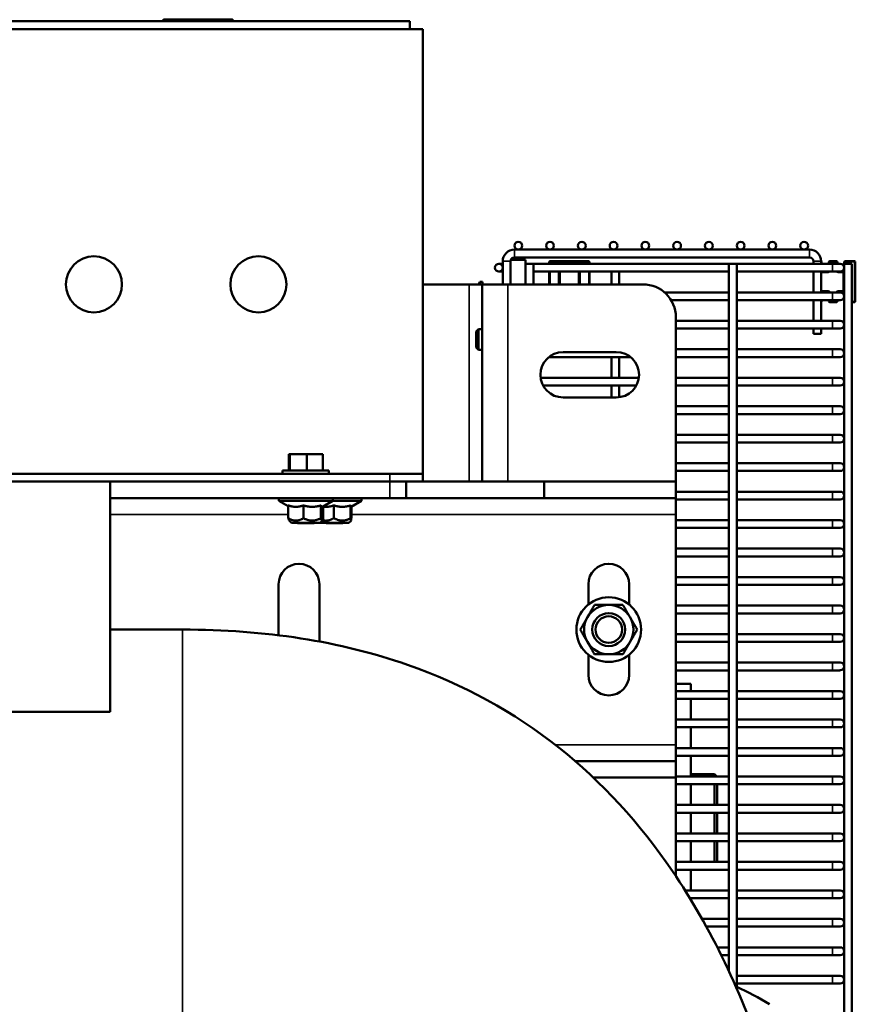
# Model space of a CAD drawing. Header units: inches. Extents: x 1 to 271, y 5 to 171.
# Tile 33 of 256: x 93 to 106, y 51 to 66. Entities that reach past the tile are written whole.
import ezdxf

# ---------------------------------------------------------------- set-up
doc = ezdxf.new("R2010")
doc.units = ezdxf.units.IN
doc.header["$LTSCALE"] = 8
doc.header["$MEASUREMENT"] = 0
doc.layers.add('Visible (ANSI)', color=7, linetype='Continuous', lineweight=50)
doc.layers.add('Visible Narrow (ANSI)', color=7, linetype='Continuous', lineweight=35)

msp = doc.modelspace()

# ---------------------------------------------------------------- linework, layer by layer
at = {"layer": 'Visible (ANSI)'}
for p, q in [((82.188, 65.502), (98.788, 65.502)), ((95.034, 65.502), (95.034, 65.514)), ((95.046, 65.527), (96.09, 65.527)), ((96.103, 65.502), (96.103, 65.514)), ((98.788, 65.382), (98.788, 65.502)), ((81.985, 65.382), (98.985, 65.382)), ((98.985, 58.622), (98.985, 65.382)), ((100.378, 62.03), (104.866, 62.03)), ((100.201, 61.877), (100.201, 61.758)), ((100.201, 61.877), (100.202, 61.877)), ((100.201, 61.502), (100.201, 61.853)), ((100.319, 61.502), (100.319, 61.853)), ((100.324, 61.877), (100.548, 61.877)), ((100.378, 61.912), (104.866, 61.912)), ((100.548, 61.502), (100.548, 61.877)), ((100.908, 61.843), (100.908, 61.814)), ((101.074, 61.855), (100.921, 61.855)), ((101.061, 61.843), (101.061, 61.814)), ((101.355, 61.855), (101.074, 61.855)), ((101.508, 61.855), (101.355, 61.855)), ((101.367, 61.814), (101.367, 61.843)), ((101.52, 61.814), (101.52, 61.843)), ((104.925, 61.853), (104.925, 61.814)), ((105.043, 61.853), (105.043, 61.814)), ((105.049, 61.814), (105.049, 61.843)), ((105.161, 61.843), (105.161, 61.814)), ((105.276, 61.855), (105.174, 61.855)), ((105.289, 61.814), (105.289, 61.843)), ((105.392, 61.843), (105.392, 61.814)), ((105.549, 61.855), (105.404, 61.855)), ((105.562, 61.243), (105.562, 61.843)), ((100.201, 61.814), (100.142, 61.814)), ((100.142, 61.695), (100.201, 61.695)), ((100.201, 61.751), (100.201, 61.502)), ((100.548, 61.814), (100.549, 61.814)), ((100.548, 61.695), (100.549, 61.695)), ((100.667, 61.814), (100.549, 61.814)), ((100.549, 61.502), (100.549, 61.814)), ((103.64, 61.814), (100.667, 61.814)), ((100.667, 61.502), (100.667, 61.814)), ((103.64, 61.695), (100.667, 61.695)), ((100.908, 61.695), (100.908, 61.502)), ((101.061, 61.695), (101.061, 61.502)), ((101.367, 61.502), (101.367, 61.695)), ((101.52, 61.502), (101.52, 61.695)), ((101.854, 61.695), (101.854, 61.502)), ((101.972, 61.695), (101.972, 61.502)), ((103.758, 61.814), (103.64, 61.814)), ((103.64, 51.055), (103.64, 61.814)), ((105.215, 61.814), (103.758, 61.814)), ((103.758, 50.794), (103.758, 61.814)), ((105.215, 61.695), (103.758, 61.695)), ((104.925, 61.695), (104.925, 61.38)), ((105.043, 61.695), (105.043, 61.38)), ((105.333, 61.814), (105.215, 61.814)), ((105.215, 61.695), (105.333, 61.695)), ((105.379, 61.695), (105.333, 61.695)), ((105.51, 61.814), (105.392, 61.814)), ((105.392, 42.786), (105.392, 61.814)), ((105.51, 42.76), (105.51, 61.814)), ((98.985, 61.502), (99.689, 61.502)), ((99.886, 61.502), (99.689, 61.502)), ((99.834, 61.502), (99.855, 61.538)), ((99.855, 61.502), (99.855, 61.538)), ((99.855, 61.538), (99.895, 61.538)), ((100.279, 61.502), (99.886, 61.502)), ((99.886, 58.502), (99.886, 61.502)), ((99.895, 61.502), (99.895, 61.538)), ((100.279, 61.502), (102.333, 61.502)), ((105.062, 61.39), (105.149, 61.39)), ((105.301, 61.39), (105.379, 61.39)), ((103.64, 61.38), (102.659, 61.38)), ((103.64, 61.262), (102.759, 61.262)), ((105.215, 61.38), (103.758, 61.38)), ((105.215, 61.262), (103.758, 61.262)), ((104.925, 61.262), (104.925, 60.947)), ((105.043, 61.262), (105.043, 60.947)), ((105.049, 61.243), (105.049, 61.262)), ((105.161, 61.262), (105.161, 61.243)), ((105.333, 61.38), (105.215, 61.38)), ((105.215, 61.262), (105.333, 61.262)), ((105.289, 61.243), (105.289, 61.262)), ((105.174, 61.23), (105.276, 61.23)), ((105.51, 61.23), (105.549, 61.23)), ((102.833, 61.002), (102.833, 58.502)), ((103.64, 60.947), (102.833, 60.947)), ((105.215, 60.947), (103.758, 60.947)), ((105.333, 60.947), (105.215, 60.947)), ((99.797, 60.785), (99.831, 60.819)), ((99.831, 60.819), (99.831, 60.506)), ((99.886, 60.819), (99.831, 60.819)), ((103.64, 60.829), (102.833, 60.829)), ((105.215, 60.829), (103.758, 60.829)), ((104.925, 60.829), (104.925, 60.751)), ((105.043, 60.829), (105.043, 60.751)), ((105.215, 60.829), (105.333, 60.829)), ((99.797, 60.54), (99.797, 60.785)), ((105.043, 60.751), (104.925, 60.751)), ((99.797, 60.54), (99.831, 60.506)), ((99.886, 60.506), (99.831, 60.506)), ((103.64, 60.514), (102.833, 60.514)), ((105.215, 60.514), (103.758, 60.514)), ((105.333, 60.514), (105.215, 60.514)), ((102.143, 60.396), (100.902, 60.396)), ((101.118, 60.472), (101.928, 60.472)), ((101.854, 60.396), (101.854, 60.081)), ((101.972, 60.396), (101.972, 60.081)), ((103.64, 60.396), (102.833, 60.396)), ((105.215, 60.396), (103.758, 60.396)), ((105.215, 60.396), (105.333, 60.396)), ((102.27, 60.081), (100.776, 60.081)), ((103.64, 60.081), (102.833, 60.081)), ((105.215, 60.081), (103.758, 60.081)), ((105.333, 60.081), (105.215, 60.081)), ((102.231, 59.963), (100.814, 59.963)), ((101.854, 59.963), (101.854, 59.782)), ((101.972, 59.963), (101.972, 59.784)), ((103.64, 59.963), (102.833, 59.963)), ((105.215, 59.963), (103.758, 59.963)), ((105.215, 59.963), (105.333, 59.963)), ((101.928, 59.782), (101.118, 59.782)), ((103.64, 59.648), (102.833, 59.648)), ((105.215, 59.648), (103.758, 59.648)), ((105.333, 59.648), (105.215, 59.648)), ((103.64, 59.53), (102.833, 59.53)), ((105.215, 59.53), (103.758, 59.53)), ((105.215, 59.53), (105.333, 59.53)), ((103.64, 59.215), (102.833, 59.215)), ((105.215, 59.215), (103.758, 59.215)), ((105.333, 59.215), (105.215, 59.215)), ((103.64, 59.097), (102.833, 59.097)), ((105.215, 59.097), (103.758, 59.097)), ((105.215, 59.097), (105.333, 59.097)), ((96.964, 58.922), (96.95, 58.922)), ((96.95, 58.922), (96.95, 58.672)), ((97.22, 58.922), (96.964, 58.922)), ((96.964, 58.922), (96.964, 58.672)), ((97.463, 58.922), (97.22, 58.922)), ((97.22, 58.922), (97.22, 58.672)), ((97.463, 58.922), (97.463, 58.672)), ((103.64, 58.782), (102.833, 58.782)), ((105.215, 58.782), (103.758, 58.782)), ((105.333, 58.782), (105.215, 58.782)), ((98.485, 58.622), (83.647, 58.622)), ((96.853, 58.672), (97.559, 58.672)), ((96.853, 58.672), (96.853, 58.622)), ((97.559, 58.672), (97.559, 58.622)), ((98.485, 58.622), (98.985, 58.622)), ((98.985, 58.622), (98.985, 58.502)), ((103.64, 58.664), (102.833, 58.664)), ((105.215, 58.664), (103.758, 58.664)), ((105.215, 58.664), (105.333, 58.664)), ((94.233, 58.502), (87.233, 58.502)), ((94.233, 55.002), (94.233, 58.502)), ((98.483, 58.502), (94.233, 58.502)), ((98.483, 58.502), (98.733, 58.502)), ((98.733, 58.252), (98.733, 58.502)), ((98.985, 58.502), (98.733, 58.502)), ((98.985, 58.502), (100.833, 58.502)), ((102.833, 58.502), (100.833, 58.502)), ((100.833, 58.502), (100.833, 58.252)), ((102.833, 58.252), (102.833, 58.502)), ((98.483, 58.252), (94.233, 58.252)), ((96.795, 58.212), (96.795, 58.252)), ((97.618, 58.212), (97.618, 58.252)), ((98.055, 58.212), (98.055, 58.252)), ((98.733, 58.252), (98.483, 58.252)), ((98.733, 58.252), (100.833, 58.252)), ((102.833, 58.252), (100.833, 58.252)), ((103.64, 58.349), (102.833, 58.349)), ((102.833, 58.252), (102.833, 58.002)), ((105.215, 58.349), (103.758, 58.349)), ((105.333, 58.349), (105.215, 58.349)), ((97.618, 58.212), (96.795, 58.212)), ((96.94, 58.128), (96.795, 58.212)), ((96.94, 58.141), (96.94, 57.947)), ((97.17, 58.141), (97.17, 57.947)), ((97.436, 58.141), (97.436, 57.947)), ((97.458, 58.119), (97.618, 58.212)), ((97.473, 58.128), (97.473, 57.947)), ((98.055, 58.212), (97.618, 58.212)), ((97.633, 58.141), (97.633, 57.947)), ((97.888, 58.141), (97.888, 57.947)), ((97.894, 58.118), (98.055, 58.212)), ((97.899, 58.121), (97.899, 57.947)), ((103.64, 58.231), (102.833, 58.231)), ((105.215, 58.231), (103.758, 58.231)), ((105.215, 58.231), (105.333, 58.231)), ((102.833, 54.502), (102.833, 58.002)), ((96.988, 57.877), (96.954, 57.91)), ((96.988, 57.877), (97.425, 57.877)), ((97.08, 57.872), (97.075, 57.877)), ((97.08, 57.872), (97.333, 57.872)), ((97.333, 57.872), (97.338, 57.877)), ((97.425, 57.877), (97.458, 57.91)), ((97.425, 57.877), (97.862, 57.877)), ((97.425, 57.877), (97.425, 57.877)), ((97.518, 57.872), (97.513, 57.877)), ((97.518, 57.872), (97.77, 57.872)), ((97.77, 57.872), (97.775, 57.877)), ((97.862, 57.877), (97.894, 57.908)), ((103.64, 57.916), (102.833, 57.916)), ((103.64, 57.798), (102.833, 57.798)), ((105.215, 57.916), (103.758, 57.916)), ((105.215, 57.798), (103.758, 57.798)), ((105.333, 57.916), (105.215, 57.916)), ((105.215, 57.798), (105.333, 57.798)), ((103.64, 57.483), (102.833, 57.483)), ((103.64, 57.365), (102.833, 57.365)), ((105.215, 57.483), (103.758, 57.483)), ((105.215, 57.365), (103.758, 57.365)), ((105.333, 57.483), (105.215, 57.483)), ((105.215, 57.365), (105.333, 57.365)), ((103.64, 57.05), (102.833, 57.05)), ((105.215, 57.05), (103.758, 57.05)), ((105.333, 57.05), (105.215, 57.05)), ((96.793, 56.165), (96.793, 56.942)), ((97.413, 56.942), (97.413, 56.07)), ((101.503, 56.634), (101.503, 56.942)), ((102.123, 56.942), (102.123, 56.634)), ((103.64, 56.932), (102.833, 56.932)), ((105.215, 56.932), (103.758, 56.932)), ((105.215, 56.932), (105.333, 56.932)), ((103.64, 56.617), (102.833, 56.617)), ((105.215, 56.617), (103.758, 56.617)), ((105.333, 56.617), (105.215, 56.617)), ((103.64, 56.499), (102.833, 56.499)), ((105.215, 56.499), (103.758, 56.499)), ((105.215, 56.499), (105.333, 56.499)), ((94.233, 56.252), (95.333, 56.252)), ((103.64, 56.184), (102.833, 56.184)), ((105.215, 56.184), (103.758, 56.184)), ((105.333, 56.184), (105.215, 56.184)), ((103.64, 56.066), (102.833, 56.066)), ((105.215, 56.066), (103.758, 56.066)), ((105.215, 56.066), (105.333, 56.066)), ((101.503, 55.562), (101.503, 55.869)), ((102.123, 55.869), (102.123, 55.562)), ((103.64, 55.751), (102.833, 55.751)), ((105.215, 55.751), (103.758, 55.751)), ((105.333, 55.751), (105.215, 55.751)), ((103.64, 55.632), (102.833, 55.632)), ((105.215, 55.632), (103.758, 55.632)), ((105.215, 55.632), (105.333, 55.632)), ((102.833, 55.428), (103.06, 55.428)), ((103.06, 55.318), (103.06, 55.428)), ((103.64, 55.318), (102.833, 55.318)), ((105.215, 55.318), (103.758, 55.318)), ((105.333, 55.318), (105.215, 55.318)), ((103.64, 55.199), (102.833, 55.199)), ((103.06, 54.884), (103.06, 55.199)), ((105.215, 55.199), (103.758, 55.199)), ((105.215, 55.199), (105.333, 55.199)), ((87.233, 55.002), (94.233, 55.002)), ((103.64, 54.884), (102.833, 54.884)), ((105.215, 54.884), (103.758, 54.884)), ((105.333, 54.884), (105.215, 54.884)), ((103.64, 54.766), (102.833, 54.766)), ((103.06, 54.451), (103.06, 54.766)), ((105.215, 54.766), (103.758, 54.766)), ((105.215, 54.766), (105.333, 54.766)), ((102.833, 54.252), (102.833, 54.502)), ((103.64, 54.451), (102.833, 54.451)), ((105.215, 54.451), (103.758, 54.451)), ((105.333, 54.451), (105.215, 54.451)), ((101.302, 54.252), (102.833, 54.252)), ((103.64, 54.333), (102.833, 54.333)), ((102.833, 54.252), (102.833, 54.002)), ((103.06, 54.018), (103.06, 54.333)), ((105.215, 54.333), (103.758, 54.333)), ((105.215, 54.333), (105.333, 54.333)), ((103.42, 54.052), (103.06, 54.052)), ((103.42, 54.052), (103.42, 54.018)), ((103.454, 54.018), (103.42, 54.052)), ((101.579, 54.002), (102.833, 54.002)), ((103.64, 54.018), (102.833, 54.018)), ((102.833, 54.002), (102.833, 52.502)), ((105.215, 54.018), (103.758, 54.018)), ((105.333, 54.018), (105.215, 54.018)), ((103.64, 53.9), (102.833, 53.9)), ((103.06, 53.585), (103.06, 53.9)), ((103.42, 53.9), (103.42, 53.585)), ((103.46, 53.9), (103.46, 53.585)), ((105.215, 53.9), (103.758, 53.9)), ((105.215, 53.9), (105.333, 53.9)), ((103.64, 53.585), (102.833, 53.585)), ((103.64, 53.467), (102.833, 53.467)), ((103.06, 53.152), (103.06, 53.467)), ((103.42, 53.467), (103.42, 53.152)), ((103.46, 53.467), (103.46, 53.152)), ((105.215, 53.585), (103.758, 53.585)), ((105.215, 53.467), (103.758, 53.467)), ((105.333, 53.585), (105.215, 53.585)), ((105.215, 53.467), (105.333, 53.467)), ((103.64, 53.152), (102.833, 53.152)), ((103.64, 53.034), (102.833, 53.034)), ((103.06, 52.719), (103.06, 53.034)), ((103.42, 53.034), (103.42, 52.719)), ((103.46, 53.034), (103.46, 52.719)), ((105.215, 53.152), (103.758, 53.152)), ((105.215, 53.034), (103.758, 53.034)), ((105.333, 53.152), (105.215, 53.152)), ((105.215, 53.034), (105.333, 53.034)), ((103.64, 52.719), (102.833, 52.719)), ((105.215, 52.719), (103.758, 52.719)), ((105.333, 52.719), (105.215, 52.719)), ((103.64, 52.601), (102.833, 52.601)), ((103.06, 52.286), (103.06, 52.601)), ((105.215, 52.601), (103.758, 52.601)), ((105.215, 52.601), (105.333, 52.601)), ((103.64, 52.286), (102.972, 52.286)), ((105.215, 52.286), (103.758, 52.286)), ((105.333, 52.286), (105.215, 52.286)), ((103.64, 52.168), (103.045, 52.168)), ((103.06, 52.144), (103.06, 52.168)), ((105.215, 52.168), (103.758, 52.168)), ((105.215, 52.168), (105.333, 52.168)), ((103.64, 51.853), (103.23, 51.853)), ((105.215, 51.853), (103.758, 51.853)), ((105.333, 51.853), (105.215, 51.853)), ((103.64, 51.735), (103.296, 51.735)), ((105.215, 51.735), (103.758, 51.735)), ((105.215, 51.735), (105.333, 51.735)), ((103.64, 51.42), (103.462, 51.42)), ((105.215, 51.42), (103.758, 51.42)), ((105.333, 51.42), (105.215, 51.42)), ((103.64, 51.302), (103.522, 51.302)), ((105.215, 51.302), (103.758, 51.302)), ((105.215, 51.302), (105.333, 51.302)), ((105.215, 50.987), (103.758, 50.987)), ((105.333, 50.987), (105.215, 50.987)), ((105.215, 50.869), (103.758, 50.869)), ((105.215, 50.869), (105.333, 50.869))]:
    msp.add_line(p, q, dxfattribs=at)
for centre, radius in [((100.437, 62.089), 0.0591), ((100.92, 62.089), 0.0591), ((101.403, 62.089), 0.0591), ((101.886, 62.089), 0.0591), ((102.369, 62.089), 0.0591), ((102.852, 62.089), 0.0591), ((103.335, 62.089), 0.0591), ((103.818, 62.089), 0.0591), ((104.301, 62.089), 0.0591), ((104.784, 62.089), 0.0591), ((93.985, 61.502), 0.426), ((96.485, 61.502), 0.426), ((100.142, 61.755), 0.0591), ((101.813, 56.252), 0.492), ((101.813, 56.252), 0.25), ((101.813, 56.252), 0.202)]:
    msp.add_circle(centre, radius, dxfattribs=at)
for centre, radius, start, end in [((95.046, 65.514), 0.0125, 90, 180), ((96.09, 65.514), 0.0125, 0, 90), ((100.378, 61.853), 0.177, 90, 180), ((104.866, 61.853), 0.177, 0, 90), ((100.378, 61.853), 0.0591, 90, 180), ((100.921, 61.843), 0.0125, 90, 180), ((101.074, 61.843), 0.0125, 90, 180), ((101.355, 61.843), 0.0125, 0, 90), ((101.508, 61.843), 0.0125, 0, 90), ((104.866, 61.853), 0.0591, 0, 90), ((105.037, 61.843), 0.0125, 0, 59.2663), ((105.174, 61.843), 0.0125, 90, 180), ((105.276, 61.843), 0.0125, 0, 90), ((105.404, 61.843), 0.0125, 90, 180), ((105.549, 61.843), 0.0125, 0, 90), ((105.333, 61.755), 0.0591, 270, 90), ((105.379, 61.708), 0.0125, 270, 0), ((102.333, 61.002), 0.5, 0, 90), ((105.062, 61.378), 0.0125, 90, 168.2788), ((105.149, 61.378), 0.0125, 11.7212, 90), ((105.301, 61.378), 0.0125, 90, 168.2788), ((105.379, 61.378), 0.0125, 0, 90), ((105.037, 61.243), 0.0125, 300.7425, 0), ((105.174, 61.243), 0.0125, 180, 270), ((105.276, 61.243), 0.0125, 270, 0), ((105.333, 61.321), 0.0591, 270, 90), ((105.549, 61.243), 0.0125, 270, 0), ((105.333, 60.888), 0.0591, 270, 90), ((105.333, 60.455), 0.0591, 270, 90), ((101.118, 60.127), 0.345, 90, 270), ((101.928, 60.127), 0.345, 270, 90), ((105.333, 60.022), 0.0591, 270, 90), ((105.333, 59.589), 0.0591, 270, 90), ((105.333, 59.156), 0.0591, 270, 90), ((105.333, 58.723), 0.0591, 270, 90), ((105.333, 58.29), 0.0591, 270, 90), ((105.333, 57.857), 0.0591, 270, 90), ((105.333, 57.424), 0.0591, 270, 90), ((97.103, 56.942), 0.31, 0, 180), ((101.813, 56.942), 0.31, 0, 180), ((105.333, 56.991), 0.0591, 270, 90), ((101.813, 56.252), 0.375, 90, 150), ((101.813, 56.252), 0.375, 30, 90), ((105.333, 56.558), 0.0591, 270, 90), ((101.813, 56.252), 0.375, 150, 210), ((101.813, 56.252), 0.375, 330, 30), ((105.333, 56.125), 0.0591, 270, 90), ((101.813, 56.252), 0.375, 210, 270), ((101.813, 56.252), 0.375, 270, 330), ((105.333, 55.692), 0.0591, 270, 90), ((101.813, 55.562), 0.31, 180, 0), ((105.333, 55.258), 0.0591, 270, 90), ((105.333, 54.825), 0.0591, 270, 90), ((105.333, 54.392), 0.0591, 270, 90), ((105.333, 53.959), 0.0591, 270, 90), ((105.333, 53.526), 0.0591, 270, 90), ((105.333, 53.093), 0.0591, 270, 90), ((105.333, 52.66), 0.0591, 270, 90), ((105.333, 52.227), 0.0591, 270, 90), ((105.333, 51.794), 0.0591, 270, 90), ((105.333, 51.361), 0.0591, 270, 90), ((105.333, 50.928), 0.0591, 270, 90)]:
    msp.add_arc(centre, radius, start, end, dxfattribs=at)
for points, weights in [([(96.94, 58.141), (97.055, 58.099), (97.17, 58.141)], [1.35460304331, 1.5641608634, 1.35460304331]), ([(97.17, 58.141), (97.303, 58.099), (97.436, 58.141)], [1.35460304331, 1.5641608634, 1.35460304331]), ([(97.436, 58.141), (97.448, 58.113), (97.458, 58.119)], [1.35460304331, 1.48434335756, 1.45343541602]), ([(97.473, 58.121), (97.548, 58.111), (97.633, 58.141)], [1.44752039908, 1.49463589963, 1.35460304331]), ([(97.633, 58.141), (97.761, 58.099), (97.888, 58.141)], [1.35460304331, 1.5641608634, 1.35460304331]), ([(97.888, 58.141), (97.891, 58.117), (97.894, 58.118)], [1.35460304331, 1.46637011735, 1.45891588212]), ([(96.94, 57.947), (96.948, 57.917), (96.954, 57.91)], [1.4330661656, 1.51750696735, 1.53762323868]), ([(97.17, 57.947), (97.055, 57.875), (96.94, 57.947)], [1.4330661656, 1.65476227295, 1.4330661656]), ([(97.436, 57.947), (97.303, 57.875), (97.17, 57.947)], [1.4330661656, 1.65476227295, 1.4330661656]), ([(97.473, 57.947), (97.454, 57.875), (97.436, 57.947)], [1.4330661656, 1.65476227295, 1.4330661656]), ([(97.633, 57.947), (97.543, 57.893), (97.462, 57.915)], [1.4330661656, 1.59154856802, 1.52344447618]), ([(97.888, 57.947), (97.761, 57.875), (97.633, 57.947)], [1.4330661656, 1.65476227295, 1.4330661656]), ([(97.899, 57.947), (97.894, 57.875), (97.888, 57.947)], [1.4330661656, 1.65476227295, 1.4330661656]), ([(101.488, 56.439), (101.538, 56.526), (101.596, 56.627)], [1, 1.0744744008, 1.07160620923]), ([(101.596, 56.627), (101.712, 56.627), (101.813, 56.627)], [1.07160620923, 1.0744744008, 1]), ([(101.813, 56.627), (101.913, 56.627), (102.029, 56.627)], [1, 1.0744744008, 1.07160620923]), ([(102.029, 56.627), (102.087, 56.526), (102.137, 56.439)], [1.07160620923, 1.0744744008, 1]), ([(101.38, 56.252), (101.438, 56.352), (101.488, 56.439)], [1.07160620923, 1.0744744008, 1]), ([(102.137, 56.439), (102.188, 56.352), (102.246, 56.252)], [1, 1.0744744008, 1.07160620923]), ([(101.488, 56.064), (101.438, 56.151), (101.38, 56.252)], [1, 1.0744744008, 1.07160620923]), ([(102.246, 56.252), (102.188, 56.151), (102.137, 56.064)], [1.07160620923, 1.0744744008, 1]), ([(101.596, 55.877), (101.538, 55.977), (101.488, 56.064)], [1.07160620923, 1.0744744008, 1]), ([(102.137, 56.064), (102.087, 55.977), (102.029, 55.877)], [1, 1.0744744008, 1.07160620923]), ([(101.813, 55.877), (101.712, 55.877), (101.596, 55.877)], [1, 1.0744744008, 1.07160620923]), ([(102.029, 55.877), (101.913, 55.877), (101.813, 55.877)], [1.07160620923, 1.0744744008, 1])]:
    msp.add_rational_spline(points, weights, degree=2, dxfattribs=at)
msp.add_open_spline([(95.333, 56.252), (96.59, 56.252), (97.73, 56.074), (99.602, 55.42), (100.371, 54.999), (101.706, 53.939), (102.281, 53.313), (103.361, 51.726), (103.841, 50.727), (104.642, 48.322), (104.942, 46.885), (105.209, 44.52), (105.267, 43.73), (105.301, 42.901)], degree=3, knots=[1, 1, 1, 1, 1.1886812, 1.1886812, 1.3461936, 1.3461936, 1.4949137, 1.4949137, 1.6669086, 1.6669086, 1.8555899, 1.8555899, 1.9434061, 1.9434061, 1.9434061, 1.9434061], dxfattribs=at)
msp.add_open_spline([(103.758, 50.818), (103.93, 50.742), (104.097, 50.654), (104.257, 50.554)], degree=3, dxfattribs=at)
at = {"layer": 'Visible Narrow (ANSI)'}
for p, q in [((96.103, 65.514), (95.034, 65.514)), ((100.378, 62.03), (100.378, 61.912)), ((104.866, 62.03), (104.866, 61.912)), ((100.201, 61.853), (100.319, 61.853)), ((100.921, 61.843), (100.908, 61.843)), ((100.921, 61.855), (100.921, 61.843)), ((100.921, 61.843), (101.061, 61.843)), ((100.921, 61.814), (100.921, 61.843)), ((101.074, 61.843), (101.061, 61.843)), ((101.074, 61.855), (101.074, 61.843)), ((101.074, 61.843), (101.355, 61.843)), ((101.074, 61.814), (101.074, 61.843)), ((101.355, 61.843), (101.355, 61.855)), ((101.355, 61.843), (101.355, 61.814)), ((101.367, 61.843), (101.355, 61.843)), ((101.367, 61.843), (101.508, 61.843)), ((101.508, 61.843), (101.508, 61.855)), ((101.508, 61.843), (101.508, 61.814)), ((101.52, 61.843), (101.508, 61.843)), ((105.043, 61.853), (104.925, 61.853)), ((105.049, 61.843), (105.043, 61.843)), ((105.174, 61.843), (105.161, 61.843)), ((105.174, 61.855), (105.174, 61.843)), ((105.174, 61.843), (105.276, 61.843)), ((105.174, 61.814), (105.174, 61.843)), ((105.276, 61.843), (105.276, 61.855)), ((105.276, 61.843), (105.276, 61.814)), ((105.289, 61.843), (105.276, 61.843)), ((105.404, 61.843), (105.392, 61.843)), ((105.404, 61.855), (105.404, 61.843)), ((105.404, 61.814), (105.404, 61.843)), ((105.404, 61.843), (105.549, 61.843)), ((105.549, 61.843), (105.549, 61.855)), ((105.549, 61.843), (105.549, 61.243)), ((105.562, 61.843), (105.549, 61.843)), ((100.921, 61.502), (100.921, 61.695)), ((101.074, 61.502), (101.074, 61.695)), ((101.355, 61.695), (101.355, 61.502)), ((101.508, 61.695), (101.508, 61.502)), ((105.062, 61.683), (105.062, 61.695)), ((105.149, 61.695), (105.149, 61.683)), ((105.215, 61.695), (105.215, 61.814)), ((105.301, 61.683), (105.301, 61.695)), ((105.379, 61.683), (105.379, 61.695)), ((101.061, 61.683), (101.049, 61.683)), ((101.049, 61.683), (101.049, 61.502)), ((101.38, 61.683), (101.367, 61.683)), ((101.38, 61.502), (101.38, 61.683)), ((105.062, 61.683), (105.149, 61.683)), ((105.301, 61.683), (105.379, 61.683)), ((105.379, 61.683), (105.379, 61.403)), ((105.392, 61.683), (105.379, 61.683)), ((99.689, 58.502), (99.689, 61.502)), ((100.279, 61.502), (100.279, 58.502)), ((105.149, 61.403), (105.062, 61.403)), ((105.062, 61.39), (105.062, 61.403)), ((105.149, 61.403), (105.149, 61.39)), ((105.379, 61.403), (105.301, 61.403)), ((105.301, 61.39), (105.301, 61.403)), ((105.379, 61.39), (105.379, 61.403)), ((105.379, 61.403), (105.392, 61.403)), ((105.043, 61.243), (105.049, 61.243)), ((105.161, 61.243), (105.174, 61.243)), ((105.174, 61.243), (105.174, 61.262)), ((105.276, 61.243), (105.174, 61.243)), ((105.174, 61.243), (105.174, 61.23)), ((105.215, 61.262), (105.215, 61.38)), ((105.276, 61.262), (105.276, 61.243)), ((105.276, 61.243), (105.289, 61.243)), ((105.276, 61.23), (105.276, 61.243)), ((105.549, 61.243), (105.51, 61.243)), ((105.549, 61.23), (105.549, 61.243)), ((105.549, 61.243), (105.562, 61.243)), ((105.215, 60.829), (105.215, 60.947)), ((105.215, 60.396), (105.215, 60.514)), ((105.215, 59.963), (105.215, 60.081)), ((105.215, 59.53), (105.215, 59.648)), ((105.215, 59.097), (105.215, 59.215)), ((105.215, 58.664), (105.215, 58.782)), ((98.485, 58.622), (98.485, 58.502)), ((98.483, 58.502), (98.483, 58.252)), ((105.215, 58.231), (105.215, 58.349)), ((96.94, 58.002), (94.233, 58.002)), ((102.833, 58.002), (97.899, 58.002)), ((105.215, 57.798), (105.215, 57.916)), ((105.215, 57.365), (105.215, 57.483)), ((105.215, 56.932), (105.215, 57.05)), ((105.215, 56.499), (105.215, 56.617)), ((95.333, 26.252), (95.333, 56.252)), ((105.215, 56.066), (105.215, 56.184)), ((105.215, 55.632), (105.215, 55.751)), ((105.215, 55.199), (105.215, 55.318)), ((105.215, 54.766), (105.215, 54.884)), ((100.997, 54.502), (102.833, 54.502)), ((105.215, 54.333), (105.215, 54.451)), ((105.215, 53.9), (105.215, 54.018)), ((105.215, 53.467), (105.215, 53.585)), ((105.215, 53.034), (105.215, 53.152)), ((105.215, 52.601), (105.215, 52.719)), ((105.215, 52.168), (105.215, 52.286)), ((105.215, 51.735), (105.215, 51.853)), ((105.215, 51.302), (105.215, 51.42)), ((105.215, 50.869), (105.215, 50.987))]:
    msp.add_line(p, q, dxfattribs=at)
for centre, start, end in [((101.074, 61.683), 150, 180), ((101.355, 61.683), 0, 30), ((105.062, 61.708), 221.8916, 270), ((105.149, 61.708), 270, 330), ((105.301, 61.708), 210, 270), ((105.062, 61.378), 90, 138.1084), ((105.149, 61.378), 5.8299, 90), ((105.301, 61.378), 90, 174.1701)]:
    msp.add_arc(centre, 0.025, start, end, dxfattribs=at)

doc.saveas('drawing.dxf')
